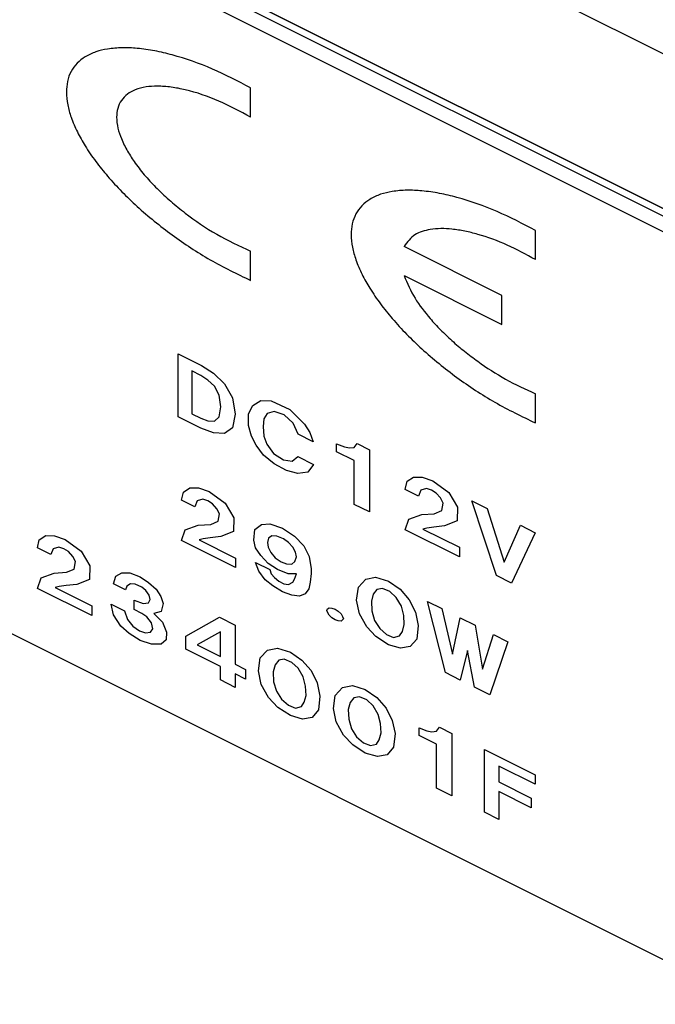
# Model space of a CAD drawing. Header units: inches. Extents: x 22 to 818, y 23 to 565.
# Tile 19 of 32: x 719 to 728, y 399 to 412. Entities that reach past the tile are written whole.
import ezdxf

# ---------------------------------------------------------------- set-up
doc = ezdxf.new("R2010")
doc.units = ezdxf.units.IN

msp = doc.modelspace()

# ---------------------------------------------------------------- linework, layer by layer
at = {"color": 250, "linetype": 'Continuous'}
for p, q in [((644.499, 451.221), (740.2, 403.371)), ((740.2, 403.371), (644.499, 451.221)), ((736.904, 407.019), (650.128, 450.407)), ((740.1, 403.321), (696.634, 425.054)), ((727.797, 409.272), (696.534, 424.904)), ((697.227, 415.157), (745.551, 390.995)), ((722.386, 410.794), (722.386, 411.172)), ((726.066, 408.954), (726.066, 409.331)), ((725.633, 408.492), (724.369, 409.124)), ((722.386, 408.684), (722.386, 409.062)), ((724.369, 408.749), (725.633, 408.117)), ((725.633, 408.117), (725.633, 408.492)), ((721.45, 407.737), (721.749, 407.588)), ((721.45, 406.922), (721.45, 407.737)), ((721.624, 407.518), (721.624, 406.963)), ((721.743, 407.458), (721.624, 407.518)), ((721.749, 407.588), (721.905, 407.486)), ((721.905, 407.486), (722.049, 407.35)), ((721.833, 407.397), (721.743, 407.458)), ((721.917, 407.319), (721.833, 407.397)), ((722.049, 407.35), (722.15, 407.17)), ((721.977, 407.205), (721.917, 407.319)), ((726.066, 406.844), (726.066, 407.222)), ((722.001, 407.052), (721.977, 407.205)), ((722.15, 407.17), (722.186, 406.959)), ((722.414, 407.071), (722.516, 407.132)), ((722.516, 407.132), (722.653, 407.128)), ((722.653, 407.128), (722.893, 407.016)), ((721.624, 406.963), (721.743, 406.904)), ((721.977, 406.923), (722.001, 407.052)), ((722.186, 406.959), (722.15, 406.78)), ((722.36, 406.961), (722.414, 407.071)), ((722.36, 406.812), (722.36, 406.961)), ((722.599, 406.966), (722.557, 406.898)), ((722.689, 406.993), (722.599, 406.966)), ((722.821, 406.948), (722.689, 406.993)), ((722.893, 407.016), (723.084, 406.828)), ((721.743, 406.775), (721.45, 406.922)), ((721.743, 406.904), (721.833, 406.871)), ((721.833, 406.871), (721.917, 406.869)), ((721.917, 406.869), (721.977, 406.923)), ((722.557, 406.898), (722.546, 406.796)), ((722.935, 406.842), (722.821, 406.948)), ((723, 406.697), (722.935, 406.842)), ((721.905, 406.718), (721.743, 406.775)), ((722.049, 406.707), (721.905, 406.718)), ((722.15, 406.78), (722.049, 406.707)), ((722.396, 406.674), (722.36, 406.812)), ((722.546, 406.796), (722.557, 406.673)), ((723.084, 406.828), (723.15, 406.719)), ((723.15, 406.719), (723.192, 406.601)), ((722.456, 406.555), (722.396, 406.674)), ((722.557, 406.673), (722.593, 406.571)), ((723.192, 406.601), (723, 406.697)), ((723.725, 406.528), (723.761, 406.578)), ((723.761, 406.578), (723.922, 406.497)), ((722.552, 406.427), (722.456, 406.555)), ((722.593, 406.571), (722.683, 406.45)), ((722.683, 406.45), (722.809, 406.367)), ((723.497, 406.473), (723.497, 406.573)), ((723.497, 406.573), (723.599, 406.534)), ((723.725, 406.359), (723.497, 406.473)), ((723.599, 406.534), (723.665, 406.522)), ((723.665, 406.522), (723.725, 406.528)), ((723.922, 406.497), (723.922, 405.694)), ((722.689, 406.318), (722.552, 406.427)), ((722.809, 406.367), (722.923, 406.35)), ((722.923, 406.35), (722.994, 406.411)), ((722.994, 406.411), (723.198, 406.309)), ((723.725, 405.792), (723.725, 406.359)), ((722.851, 406.229), (722.689, 406.318)), ((722.994, 406.19), (722.851, 406.229)), ((723.126, 406.208), (722.994, 406.19)), ((723.198, 406.309), (723.126, 406.208)), ((724.383, 405.986), (724.407, 406.09)), ((724.407, 406.09), (724.491, 406.145)), ((724.491, 406.145), (724.605, 406.144)), ((724.605, 406.144), (724.742, 406.095)), ((724.742, 406.095), (724.946, 405.945)), ((721.492, 405.847), (721.516, 405.952)), ((721.516, 405.952), (721.6, 406.006)), ((721.6, 406.006), (721.713, 406.006)), ((721.713, 406.006), (721.851, 405.957)), ((721.851, 405.957), (722.055, 405.807)), ((724.557, 405.899), (724.383, 405.986)), ((724.587, 405.976), (724.557, 405.899)), ((724.659, 405.997), (724.587, 405.976)), ((724.724, 405.976), (724.659, 405.997)), ((724.784, 405.938), (724.724, 405.976)), ((724.946, 405.945), (725.06, 405.756)), ((721.666, 405.76), (721.492, 405.847)), ((721.696, 405.838), (721.666, 405.76)), ((721.767, 405.858), (721.696, 405.838)), ((721.833, 405.837), (721.767, 405.858)), ((721.893, 405.799), (721.833, 405.837)), ((724.838, 405.875), (724.784, 405.938)), ((724.874, 405.808), (724.838, 405.875)), ((725.245, 405.836), (725.443, 405.737)), ((725.562, 404.873), (725.245, 405.836)), ((721.947, 405.736), (721.893, 405.799)), ((721.983, 405.67), (721.947, 405.736)), ((722.055, 405.807), (722.168, 405.617)), ((723.922, 405.694), (723.725, 405.792)), ((724.76, 405.672), (724.856, 405.713)), ((724.856, 405.713), (724.874, 405.808)), ((725.06, 405.756), (725.054, 405.578)), ((725.443, 405.737), (725.664, 405.048)), ((721.869, 405.534), (721.965, 405.575)), ((721.965, 405.575), (721.983, 405.67)), ((722.168, 405.617), (722.162, 405.44)), ((724.383, 405.463), (724.431, 405.6)), ((724.431, 405.6), (724.599, 405.661)), ((724.599, 405.661), (724.76, 405.672)), ((725.054, 405.578), (724.892, 405.514)), ((721.492, 405.325), (721.54, 405.462)), ((721.54, 405.462), (721.707, 405.522)), ((721.707, 405.522), (721.869, 405.534)), ((722.162, 405.44), (722.001, 405.376)), ((722.426, 405.332), (722.438, 405.467)), ((722.438, 405.467), (722.528, 405.534)), ((722.528, 405.534), (722.635, 405.541)), ((722.635, 405.541), (722.797, 405.484)), ((722.797, 405.484), (722.953, 405.382)), ((725.084, 405.113), (724.383, 405.463)), ((724.665, 405.487), (724.611, 405.474)), ((724.611, 405.474), (725.084, 405.238)), ((724.754, 405.499), (724.665, 405.487)), ((724.892, 405.514), (724.754, 405.499)), ((725.664, 405.048), (725.874, 405.522)), ((725.874, 405.522), (726.065, 405.426)), ((719.63, 405.23), (719.654, 405.334)), ((719.654, 405.334), (719.738, 405.389)), ((719.738, 405.389), (719.852, 405.388)), ((719.852, 405.388), (719.99, 405.339)), ((719.99, 405.339), (720.193, 405.189)), ((722.192, 404.975), (721.492, 405.325)), ((721.773, 405.349), (721.719, 405.336)), ((721.719, 405.336), (722.192, 405.099)), ((721.863, 405.36), (721.773, 405.349)), ((722.001, 405.376), (721.863, 405.36)), ((722.45, 405.232), (722.426, 405.332)), ((722.617, 405.357), (722.605, 405.302)), ((722.659, 405.384), (722.617, 405.357)), ((722.725, 405.383), (722.659, 405.384)), ((722.809, 405.349), (722.725, 405.383)), ((722.875, 405.3), (722.809, 405.349)), ((722.953, 405.382), (723.072, 405.258)), ((726.065, 405.426), (725.76, 404.775)), ((719.804, 405.143), (719.63, 405.23)), ((719.834, 405.22), (719.804, 405.143)), ((719.906, 405.241), (719.834, 405.22)), ((719.972, 405.22), (719.906, 405.241)), ((720.031, 405.182), (719.972, 405.22)), ((720.085, 405.119), (720.031, 405.182)), ((720.193, 405.189), (720.307, 405)), ((722.516, 405.13), (722.45, 405.232)), ((722.605, 405.302), (722.611, 405.239)), ((722.611, 405.239), (722.647, 405.169)), ((722.929, 405.241), (722.875, 405.3)), ((722.965, 405.175), (722.929, 405.241)), ((723.072, 405.258), (723.144, 405.118)), ((725.084, 405.238), (725.084, 405.113)), ((720.121, 405.053), (720.085, 405.119)), ((720.103, 404.957), (720.121, 405.053)), ((722.192, 405.099), (722.192, 404.975)), ((722.611, 405.03), (722.516, 405.13)), ((722.647, 405.169), (722.701, 405.102)), ((722.701, 405.102), (722.779, 405.051)), ((722.779, 405.051), (722.851, 405.023)), ((722.917, 405.022), (722.959, 405.054)), ((722.959, 405.054), (722.977, 405.113)), ((722.977, 405.113), (722.965, 405.175)), ((723.144, 405.118), (723.168, 404.961)), ((720.007, 404.917), (720.103, 404.957)), ((720.307, 405), (720.301, 404.822)), ((722.45, 405.043), (722.635, 404.95)), ((722.492, 404.929), (722.45, 405.043)), ((722.575, 404.819), (722.492, 404.929)), ((722.731, 404.95), (722.611, 405.03)), ((722.635, 404.95), (722.653, 404.897)), ((722.869, 404.894), (722.731, 404.95)), ((722.851, 405.023), (722.917, 405.022)), ((723.168, 404.961), (723.168, 404.901)), ((719.63, 404.707), (719.678, 404.844)), ((719.678, 404.844), (719.846, 404.905)), ((719.846, 404.905), (720.007, 404.917)), ((720.301, 404.822), (720.139, 404.758)), ((720.612, 404.767), (720.642, 404.864)), ((720.642, 404.864), (720.72, 404.91)), ((720.72, 404.91), (720.822, 404.907)), ((720.822, 404.907), (720.959, 404.855)), ((720.959, 404.855), (721.067, 404.785)), ((722.671, 404.739), (722.575, 404.819)), ((722.653, 404.897), (722.695, 404.848)), ((722.695, 404.848), (722.749, 404.801)), ((722.749, 404.801), (722.815, 404.768)), ((722.977, 404.896), (722.869, 404.894)), ((722.929, 404.787), (722.953, 404.828)), ((722.953, 404.828), (722.977, 404.896)), ((723.168, 404.901), (723.156, 404.786)), ((723.779, 404.724), (723.874, 404.825)), ((723.874, 404.825), (724, 404.85)), ((724, 404.85), (724.168, 404.799)), ((724.168, 404.799), (724.317, 404.696)), ((725.76, 404.775), (725.562, 404.873)), ((720.331, 404.357), (719.63, 404.707)), ((719.912, 404.731), (719.858, 404.718)), ((719.858, 404.718), (720.331, 404.482)), ((720.001, 404.743), (719.912, 404.731)), ((720.139, 404.758), (720.001, 404.743)), ((720.768, 404.689), (720.612, 404.767)), ((720.786, 404.736), (720.768, 404.689)), ((720.834, 404.765), (720.786, 404.736)), ((720.893, 404.763), (720.834, 404.765)), ((720.977, 404.725), (720.893, 404.763)), ((721.031, 404.678), (720.977, 404.725)), ((721.073, 404.621), (721.031, 404.678)), ((721.067, 404.785), (721.163, 404.697)), ((721.163, 404.697), (721.223, 404.602)), ((722.797, 404.664), (722.671, 404.739)), ((722.815, 404.768), (722.875, 404.758)), ((722.875, 404.758), (722.929, 404.787)), ((723.138, 404.703), (723.09, 404.638)), ((723.156, 404.786), (723.138, 404.703)), ((723.755, 404.555), (723.779, 404.724)), ((724.018, 404.693), (723.97, 404.632)), ((724.09, 404.705), (724.018, 404.693)), ((724.186, 404.665), (724.09, 404.705)), ((724.317, 404.696), (724.437, 404.559)), ((720.881, 404.435), (720.881, 404.556)), ((720.881, 404.556), (720.995, 404.511)), ((721.067, 404.519), (721.085, 404.563)), ((721.085, 404.563), (721.073, 404.621)), ((721.223, 404.602), (721.253, 404.511)), ((722.917, 404.62), (722.797, 404.664)), ((723.018, 404.606), (722.917, 404.62)), ((723.09, 404.638), (723.018, 404.606)), ((723.791, 404.38), (723.755, 404.555)), ((723.97, 404.632), (723.946, 404.544)), ((723.946, 404.544), (723.952, 404.416)), ((724.269, 404.591), (724.186, 404.665)), ((724.335, 404.478), (724.269, 404.591)), ((724.437, 404.559), (724.515, 404.4)), ((720.331, 404.482), (720.331, 404.357)), ((720.612, 404.365), (720.582, 404.505)), ((720.582, 404.505), (720.756, 404.418)), ((720.756, 404.418), (720.792, 404.307)), ((720.977, 404.383), (720.881, 404.435)), ((720.995, 404.511), (721.067, 404.519)), ((721.253, 404.511), (721.229, 404.41)), ((723.372, 404.421), (723.378, 404.442)), ((723.378, 404.398), (723.372, 404.421)), ((723.378, 404.442), (723.402, 404.454)), ((723.402, 404.454), (723.437, 404.452)), ((723.437, 404.452), (723.479, 404.44)), ((723.479, 404.44), (723.515, 404.414)), ((723.515, 404.414), (723.557, 404.377)), ((723.952, 404.416), (723.988, 404.294)), ((724.365, 404.358), (724.335, 404.478)), ((724.904, 403.619), (724.671, 404.539)), ((724.671, 404.539), (724.856, 404.446)), ((724.856, 404.446), (724.994, 403.859)), ((720.708, 404.221), (720.612, 404.365)), ((720.792, 404.307), (720.863, 404.219)), ((721.043, 404.338), (720.977, 404.383)), ((721.103, 404.264), (721.043, 404.338)), ((721.229, 404.41), (721.133, 404.382)), ((721.133, 404.382), (721.247, 404.273)), ((721.546, 404.091), (721.983, 404.335)), ((721.983, 404.335), (722.186, 404.233)), ((723.402, 404.362), (723.378, 404.398)), ((723.437, 404.328), (723.402, 404.362)), ((723.479, 404.299), (723.437, 404.328)), ((723.515, 404.289), (723.479, 404.299)), ((723.557, 404.284), (723.515, 404.289)), ((723.557, 404.377), (723.575, 404.343)), ((723.575, 404.299), (723.557, 404.284)), ((723.575, 404.343), (723.587, 404.313)), ((723.587, 404.313), (723.575, 404.299)), ((723.886, 404.212), (723.791, 404.38)), ((723.988, 404.294), (724.054, 404.188)), ((724.371, 404.239), (724.365, 404.358)), ((724.515, 404.4), (724.551, 404.229)), ((724.994, 403.859), (725.096, 404.327)), ((725.096, 404.327), (725.287, 404.231)), ((720.816, 404.123), (720.708, 404.221)), ((720.863, 404.219), (720.947, 404.157)), ((721.091, 404.142), (721.121, 404.183)), ((721.121, 404.183), (721.103, 404.264)), ((721.247, 404.273), (721.3, 404.141)), ((722.186, 404.233), (722.186, 403.727)), ((724.006, 404.084), (723.886, 404.212)), ((724.054, 404.188), (724.144, 404.111)), ((724.347, 404.15), (724.371, 404.239)), ((724.551, 404.229), (724.533, 404.053)), ((725.287, 404.231), (725.383, 403.665)), ((720.959, 404.035), (720.816, 404.123)), ((720.947, 404.157), (721.025, 404.134)), ((721.103, 403.987), (720.959, 404.035)), ((721.025, 404.134), (721.091, 404.142)), ((721.294, 404.044), (721.229, 403.988)), ((721.3, 404.141), (721.294, 404.044)), ((721.546, 403.922), (721.546, 404.091)), ((721.995, 404.148), (721.696, 403.976)), ((721.995, 403.826), (721.995, 404.148)), ((724.168, 403.979), (724.006, 404.084)), ((724.144, 404.111), (724.234, 404.074)), ((724.234, 404.074), (724.311, 404.096)), ((724.311, 404.096), (724.347, 404.15)), ((724.533, 404.053), (724.449, 403.955)), ((725.383, 403.665), (725.527, 404.111)), ((725.527, 404.111), (725.712, 404.018)), ((721.229, 403.988), (721.103, 403.987)), ((721.995, 403.698), (721.546, 403.922)), ((721.696, 403.976), (721.995, 403.826)), ((722.51, 403.81), (722.605, 403.911)), ((722.605, 403.911), (722.731, 403.936)), ((722.731, 403.936), (722.899, 403.885)), ((724.323, 403.933), (724.168, 403.979)), ((724.449, 403.955), (724.323, 403.933)), ((725.191, 403.905), (725.096, 403.523)), ((725.281, 403.43), (725.191, 403.905)), ((725.712, 404.018), (725.479, 403.331)), ((722.486, 403.641), (722.51, 403.81)), ((722.749, 403.779), (722.701, 403.718)), ((722.821, 403.791), (722.749, 403.779)), ((722.917, 403.751), (722.821, 403.791)), ((722.899, 403.885), (723.048, 403.782)), ((723.048, 403.782), (723.168, 403.646)), ((721.995, 403.525), (721.995, 403.698)), ((722.186, 403.727), (722.318, 403.661)), ((722.318, 403.661), (722.318, 403.536)), ((722.701, 403.718), (722.677, 403.63)), ((723, 403.677), (722.917, 403.751)), ((723.066, 403.564), (723, 403.677)), ((722.186, 403.429), (721.995, 403.525)), ((722.186, 403.602), (722.186, 403.429)), ((722.318, 403.536), (722.186, 403.602)), ((722.522, 403.467), (722.486, 403.641)), ((722.677, 403.63), (722.683, 403.502)), ((723.096, 403.444), (723.066, 403.564)), ((723.168, 403.646), (723.246, 403.486)), ((725.096, 403.523), (724.904, 403.619)), ((722.617, 403.298), (722.522, 403.467)), ((722.683, 403.502), (722.719, 403.38)), ((723.102, 403.325), (723.096, 403.444)), ((723.246, 403.486), (723.282, 403.316)), ((723.479, 403.325), (723.575, 403.426)), ((723.575, 403.426), (723.701, 403.452)), ((723.701, 403.452), (723.868, 403.4)), ((723.868, 403.4), (724.018, 403.297)), ((725.479, 403.331), (725.281, 403.43)), ((722.737, 403.17), (722.617, 403.298)), ((722.719, 403.38), (722.785, 403.275)), ((722.785, 403.275), (722.875, 403.198)), ((723.078, 403.236), (723.102, 403.325)), ((723.282, 403.316), (723.264, 403.14)), ((723.455, 403.156), (723.479, 403.325)), ((723.719, 403.294), (723.671, 403.234)), ((723.791, 403.306), (723.719, 403.294)), ((723.886, 403.266), (723.791, 403.306)), ((724.018, 403.297), (724.138, 403.161)), ((722.899, 403.065), (722.737, 403.17)), ((722.875, 403.198), (722.965, 403.161)), ((722.965, 403.161), (723.042, 403.182)), ((723.042, 403.182), (723.078, 403.236)), ((723.491, 402.982), (723.455, 403.156)), ((723.671, 403.234), (723.647, 403.145)), ((723.647, 403.145), (723.653, 403.017)), ((723.97, 403.192), (723.886, 403.266)), ((724.036, 403.079), (723.97, 403.192)), ((724.138, 403.161), (724.216, 403.001)), ((723.054, 403.019), (722.899, 403.065)), ((723.18, 403.041), (723.054, 403.019)), ((723.264, 403.14), (723.18, 403.041)), ((723.653, 403.017), (723.689, 402.895)), ((724.066, 402.96), (724.036, 403.079)), ((723.587, 402.813), (723.491, 402.982)), ((723.689, 402.895), (723.755, 402.79)), ((724.072, 402.84), (724.066, 402.96)), ((724.216, 403.001), (724.252, 402.831)), ((724.563, 402.908), (724.665, 402.869)), ((724.563, 402.808), (724.563, 402.908)), ((724.79, 402.863), (724.826, 402.913)), ((724.826, 402.913), (724.988, 402.832)), ((723.707, 402.685), (723.587, 402.813)), ((723.755, 402.79), (723.844, 402.713)), ((724.048, 402.752), (724.072, 402.84)), ((724.252, 402.831), (724.234, 402.655)), ((724.79, 402.694), (724.563, 402.808)), ((724.665, 402.869), (724.73, 402.856)), ((724.73, 402.856), (724.79, 402.863)), ((724.988, 402.832), (724.988, 402.029)), ((723.868, 402.58), (723.707, 402.685)), ((723.844, 402.713), (723.934, 402.676)), ((723.934, 402.676), (724.012, 402.697)), ((724.012, 402.697), (724.048, 402.752)), ((724.234, 402.655), (724.15, 402.556)), ((724.79, 402.127), (724.79, 402.694)), ((724.024, 402.535), (723.868, 402.58)), ((724.15, 402.556), (724.024, 402.535)), ((725.407, 401.815), (725.407, 402.627)), ((725.407, 402.627), (726.065, 402.298)), ((726.065, 402.177), (725.592, 402.413)), ((725.592, 402.413), (725.592, 402.208)), ((726.065, 402.298), (726.065, 402.177)), ((724.988, 402.029), (724.79, 402.127)), ((725.592, 402.208), (726.011, 401.999)), ((725.592, 402.084), (725.592, 401.722)), ((726.011, 401.874), (725.592, 402.084)), ((726.011, 401.999), (726.011, 401.874)), ((725.592, 401.722), (725.407, 401.815))]:
    msp.add_line(p, q, dxfattribs=at)
for points, knots in [([(722.386, 411.172), (722.223, 411.257), (721.897, 411.427), (721.476, 411.575), (721.147, 411.653), (720.932, 411.684), (720.727, 411.694), (720.547, 411.679), (720.384, 411.642), (720.249, 411.581), (720.14, 411.493), (720.058, 411.385), (720.013, 411.256), (719.999, 411.109), (720.016, 410.952), (720.066, 410.779), (720.142, 410.601), (720.25, 410.411), (720.381, 410.22), (720.54, 410.023), (720.719, 409.829), (720.921, 409.635), (721.138, 409.449), (721.448, 409.211), (721.857, 408.94), (722.209, 408.77), (722.386, 408.684)], [0, 0, 0, 0, 0.550827, 1.101621, 1.332468, 1.563236, 1.754746, 1.946467, 2.101004, 2.25497, 2.386958, 2.518192, 2.654549, 2.792092, 2.958687, 3.125291, 3.331111, 3.536898, 3.780439, 4.024009, 4.297544, 4.571072, 4.863262, 5.155469, 5.742552, 6.329618, 6.329618, 6.329618, 6.329618]), ([(722.386, 410.794), (722.251, 410.867), (721.981, 411.012), (721.631, 411.132), (721.36, 411.184), (721.19, 411.197), (721.033, 411.189), (720.901, 411.155), (720.791, 411.095), (720.709, 411.014), (720.663, 410.908), (720.648, 410.785), (720.665, 410.651), (720.717, 410.503), (720.792, 410.352), (720.899, 410.189), (721.026, 410.028), (721.181, 409.863), (721.351, 409.705), (721.603, 409.501), (721.941, 409.27), (722.237, 409.131), (722.386, 409.062)], [0, 0, 0, 0, 0.45931, 0.918602, 1.101848, 1.285288, 1.429275, 1.573222, 1.68815, 1.801184, 1.913671, 2.027981, 2.170653, 2.313466, 2.495657, 2.67762, 2.894845, 3.112165, 3.353027, 3.593871, 4.084202, 4.57451, 4.57451, 4.57451, 4.57451]), ([(726.066, 409.331), (725.903, 409.416), (725.577, 409.586), (725.157, 409.735), (724.828, 409.812), (724.612, 409.844), (724.407, 409.853), (724.228, 409.839), (724.065, 409.802), (723.93, 409.741), (723.82, 409.653), (723.739, 409.545), (723.694, 409.416), (723.679, 409.269), (723.697, 409.112), (723.747, 408.939), (723.823, 408.761), (723.931, 408.571), (724.061, 408.38), (724.221, 408.183), (724.4, 407.989), (724.602, 407.795), (724.819, 407.609), (725.129, 407.371), (725.537, 407.1), (725.89, 406.929), (726.066, 406.844)], [0, 0, 0, 0, 0.550827, 1.101621, 1.332468, 1.563236, 1.754746, 1.946467, 2.101004, 2.25497, 2.386958, 2.518192, 2.654549, 2.792092, 2.958687, 3.125291, 3.331111, 3.536898, 3.780439, 4.024009, 4.297544, 4.571072, 4.863262, 5.155469, 5.742552, 6.329618, 6.329618, 6.329618, 6.329618]), ([(726.066, 408.954), (725.947, 409.019), (725.708, 409.149), (725.398, 409.263), (725.156, 409.323), (724.997, 409.348), (724.846, 409.357), (724.684, 409.343), (724.496, 409.294), (724.411, 409.18), (724.369, 409.124)], [0, 0, 0, 0, 0.407376, 0.814727, 0.985537, 1.156235, 1.296915, 1.438032, 1.645344, 1.851392, 1.851392, 1.851392, 1.851392]), ([(724.369, 408.749), (724.412, 408.648), (724.498, 408.448), (724.676, 408.223), (724.84, 408.045), (724.989, 407.903), (725.149, 407.768), (725.377, 407.596), (725.677, 407.401), (725.937, 407.281), (726.066, 407.222)], [0, 0, 0, 0, 0.325626, 0.651566, 0.852238, 1.052775, 1.26723, 1.481744, 1.909519, 2.337276, 2.337276, 2.337276, 2.337276])]:
    msp.add_open_spline(points, degree=3, knots=knots, dxfattribs=at)

doc.saveas('drawing.dxf')
